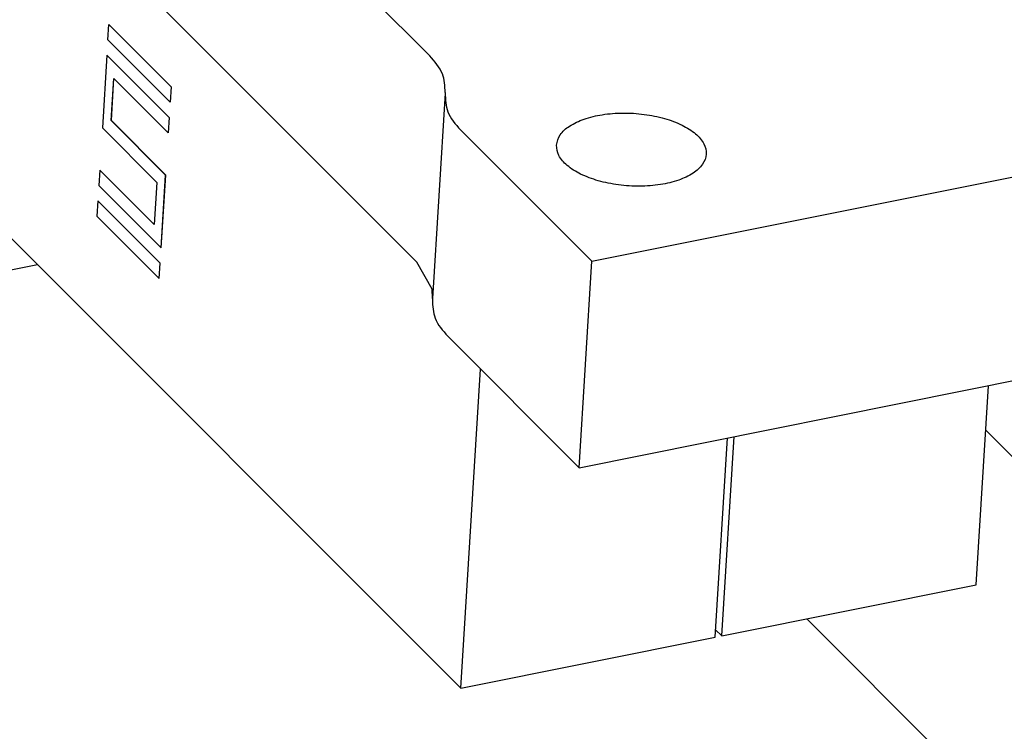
# Model space of a CAD drawing. Header units: inches. Extents: x 155 to 996, y 103 to 697.
# Tile 26 of 81: x 407 to 424, y 377 to 389. Entities that reach past the tile are written whole.
import ezdxf

# ---------------------------------------------------------------- set-up
doc = ezdxf.new("R2010")
doc.units = ezdxf.units.IN

# ---------------------------------------------------------------- blocks, each defined once
blk = doc.blocks.new('E8021-26512__18', base_point=(361.86, 381.55))
at = {"color": 7, "linetype": 'Continuous'}
for p, q in [((366.136, 437.006), (414.405, 388.69)), ((365.915, 433.426), (414.185, 385.111)), ((417.215, 385.129), (436.432, 388.984)), ((414.673, 388.053), (414.672, 388.044)), ((414.672, 388.044), (414.452, 384.481)), ((417.215, 385.129), (414.939, 387.407)), ((416.994, 381.55), (436.211, 385.405)), ((414.449, 384.643), (414.185, 385.111)), ((416.994, 381.55), (417.215, 385.129)), ((414.452, 384.481), (414.449, 384.643)), ((414.452, 384.481), (414.451, 384.465)), ((416.994, 381.55), (414.719, 383.828))]:
    blk.add_line(p, q, dxfattribs=at)
for points, knots in [([(414.673, 388.053), (414.668, 388.165), (414.656, 388.409), (414.493, 388.592), (414.405, 388.69)], [0, 0, 0, 0, 0.3266238, 0.7096633, 0.7096633, 0.7096633, 0.7096633]), ([(414.672, 388.044), (414.677, 387.932), (414.689, 387.689), (414.852, 387.506), (414.939, 387.407)], [0, 0, 0, 0, 0.3266238, 0.7096633, 0.7096633, 0.7096633, 0.7096633]), ([(416.601, 387.144), (416.609, 387.082), (416.628, 386.944), (416.795, 386.77), (417.029, 386.625), (417.333, 386.514), (417.678, 386.444), (418.041, 386.422), (418.393, 386.449), (418.707, 386.522), (418.96, 386.637), (419.138, 386.789), (419.217, 386.983), (419.163, 387.185), (419.005, 387.358), (418.767, 387.503), (418.465, 387.615), (418.119, 387.684), (417.756, 387.707), (417.405, 387.68), (417.09, 387.607), (416.84, 387.492), (416.652, 387.34), (416.617, 387.205), (416.601, 387.144)], [0, 0, 0, 0, 0.185164, 0.409308, 0.68695, 1.012981, 1.371588, 1.741607, 2.100214, 2.426245, 2.703887, 2.928032, 3.113195, 3.298359, 3.522503, 3.800145, 4.126176, 4.484784, 4.854802, 5.21341, 5.539441, 5.817083, 6.041227, 6.226391, 6.226391, 6.226391, 6.226391]), ([(414.451, 384.465), (414.456, 384.353), (414.468, 384.11), (414.631, 383.927), (414.719, 383.828)], [0, 0, 0, 0, 0.3266238, 0.7096633, 0.7096633, 0.7096633, 0.7096633])]:
    blk.add_open_spline(points, degree=3, knots=knots, dxfattribs=at)
blk = doc.blocks.new('p35__22', base_point=(419.359, 378.634))
at = {"color": 7, "linetype": 'Continuous'}
for p, q in [((423.871, 379.518), (424.084, 382.972)), ((419.464, 378.634), (419.677, 382.088)), ((419.464, 378.634), (423.871, 379.518)), ((419.359, 378.74), (419.464, 378.634))]:
    blk.add_line(p, q, dxfattribs=at)
blk = doc.blocks.new('1250-3783_3_1_1_2', base_point=(419.359, 378.634))
blk.add_blockref('p35__22', (419.359, 378.634))
blk = doc.blocks.new('p35__23', base_point=(395.136, 377.728))
at = {"color": 7, "linetype": 'Continuous'}
for p, q in [((395.136, 397.555), (414.945, 377.728)), ((408.829, 388.969), (408.846, 389.235)), ((409.925, 388.154), (408.846, 389.235)), ((408.846, 389.235), (408.847, 389.235)), ((409.926, 388.154), (408.847, 389.235)), ((408.829, 388.969), (409.909, 387.888)), ((408.813, 388.703), (408.735, 387.439)), ((409.892, 387.622), (408.813, 388.703)), ((408.813, 388.703), (408.814, 388.703)), ((409.894, 387.622), (408.814, 388.703)), ((408.889, 387.566), (408.935, 388.298)), ((408.891, 387.567), (408.936, 388.297)), ((408.935, 388.298), (409.876, 387.356)), ((408.936, 388.297), (408.936, 388.298)), ((409.925, 388.154), (409.909, 387.888)), ((409.926, 388.154), (409.91, 387.888)), ((409.925, 388.154), (409.926, 388.154)), ((409.909, 387.888), (409.91, 387.888)), ((408.889, 387.566), (408.891, 387.567)), ((409.831, 386.624), (408.889, 387.566)), ((409.832, 386.624), (408.891, 387.567)), ((409.892, 387.622), (409.876, 387.356)), ((409.894, 387.622), (409.877, 387.356)), ((409.892, 387.622), (409.894, 387.622)), ((408.735, 387.439), (409.676, 386.496)), ((409.876, 387.356), (409.877, 387.356)), ((408.69, 386.707), (408.673, 386.441)), ((408.69, 386.707), (409.631, 385.765)), ((408.69, 386.707), (408.691, 386.707)), ((408.691, 386.707), (409.631, 385.766)), ((409.753, 385.36), (409.831, 386.624)), ((409.754, 385.36), (409.832, 386.624)), ((409.831, 386.624), (409.832, 386.624)), ((409.753, 385.36), (408.673, 386.441)), ((409.676, 386.496), (409.631, 385.765)), ((408.657, 386.175), (408.64, 385.909)), ((408.657, 386.175), (408.658, 386.175)), ((408.657, 386.175), (409.737, 385.094)), ((408.658, 386.175), (409.738, 385.094)), ((409.72, 384.828), (408.64, 385.909)), ((409.631, 385.766), (409.632, 385.765)), ((409.753, 385.36), (409.754, 385.36)), ((409.72, 384.828), (409.737, 385.094)), ((409.721, 384.828), (409.738, 385.094)), ((409.737, 385.094), (409.738, 385.094)), ((409.72, 384.828), (409.721, 384.828)), ((414.945, 377.728), (415.286, 383.26)), ((419.351, 378.612), (419.564, 382.065)), ((414.945, 377.728), (419.351, 378.612))]:
    blk.add_line(p, q, dxfattribs=at)
blk = doc.blocks.new('1250-3783_3_1_1_2_1__24', base_point=(395.136, 377.728))
blk.add_blockref('p35__23', (395.136, 377.728))
blk = doc.blocks.new('p35__29', base_point=(424.036, 379.994))
at = {"color": 7, "linetype": 'Continuous'}
for p, q in [((430.65, 380.878), (430.863, 384.332)), ((424.036, 382.204), (426.244, 379.994)), ((426.244, 379.994), (426.327, 381.343)), ((426.244, 379.994), (430.65, 380.878))]:
    blk.add_line(p, q, dxfattribs=at)
blk = doc.blocks.new('1250-3783_3_1_1_1', base_point=(424.036, 379.994))
blk.add_blockref('p35__29', (424.036, 379.994))
blk = doc.blocks.new('E8021-66412_MUXIP01_3', base_point=(361.86, 377.728))
for name, p in [('E8021-26512__18', (361.86, 381.55)), ('1250-3783_3_1_1_2_1__24', (395.136, 377.728)), ('1250-3783_3_1_1_1', (424.036, 379.994)), ('1250-3783_3_1_1_2', (419.359, 378.634))]:
    blk.add_blockref(name, p)
blk = doc.blocks.new('E8021-24140', base_point=(199.013, 250.256))
at = {"color": 7, "linetype": 'Continuous'}
for p, q in [((392.694, 382.08), (407.608, 385.071)), ((420.937, 378.93), (435.062, 364.791))]:
    blk.add_line(p, q, dxfattribs=at)
blk = doc.blocks.new('E8021-64140', base_point=(199.013, 250.256))
blk.add_blockref('E8021-24140', (199.013, 250.256))
blk = doc.blocks.new('E8021-96540__50', base_point=(199.013, 250.256))
for name, p in [('E8021-64140', (199.013, 250.256)), ('E8021-66412_MUXIP01_3', (361.86, 377.728))]:
    blk.add_blockref(name, p)
blk = doc.blocks.new('Gen1', base_point=(572.3, 417.2))
blk.add_blockref('E8021-96540__50', (199.013, 250.256))

msp = doc.modelspace()

# ---------------------------------------------------------------- block references
msp.add_blockref('Gen1', (572.3, 417.2))

doc.saveas('drawing.dxf')
